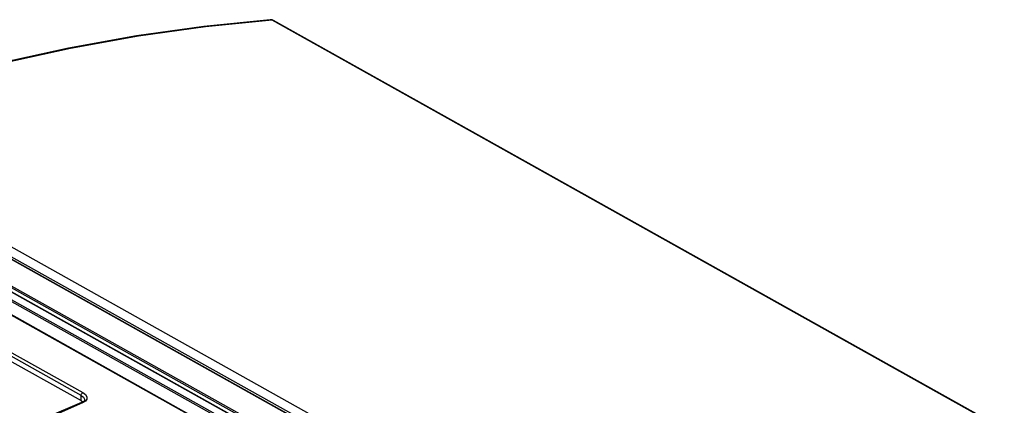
# Model space of a CAD drawing. Extents: x 0 to 420, y 0 to 297.
# Tile 32 of 41: x 353.41 to 370.71, y 144.81 to 151.58. Entities that reach past the tile are written whole.
import ezdxf

# ---------------------------------------------------------------- set-up
doc = ezdxf.new("R2010")
doc.units = 0
doc.header["$LTSCALE"] = 23.1
doc.layers.get('0').update_dxf_attribs({"linetype": 'CONTINUOUS'})

msp = doc.modelspace()

# ---------------------------------------------------------------- linework, layer by layer
at = {"color": 9, "linetype": 'CONTINUOUS'}
for p, q in [((391.76, 132.618), (357.842, 151.573)), ((383.335, 130.781), (349.435, 149.726)), ((349.119, 149.687), (397.439, 122.683)), ((383.279, 130.64), (349.352, 149.6)), ((348.34, 149.381), (366.332, 139.326)), ((348.356, 149.406), (366.372, 139.338)), ((348.5, 149.46), (366.655, 139.314)), ((348.599, 149.478), (366.872, 139.266)), ((348.615, 149.503), (366.888, 139.291)), ((366.08, 139.225), (348.395, 149.109)), ((349.536, 147.815), (354.518, 145.031)), ((354.486, 144.981), (349.504, 147.766)), ((354.486, 144.891), (354.486, 144.981))]:
    msp.add_line(p, q, dxfattribs=at)
at = {"color": 7, "linetype": 'CONTINUOUS'}
for p, q in [((391.785, 132.612), (357.866, 151.568)), ((349.129, 149.687), (397.448, 122.683)), ((348.508, 149.46), (366.657, 139.317)), ((348.411, 149.108), (366.089, 139.229)), ((349.503, 147.676), (354.486, 144.891)), ((354.486, 144.891), (354.517, 144.868)), ((354.502, 144.86), (354.494, 144.856)), ((354.494, 144.856), (354.494, 144.856)), ((354.517, 144.868), (354.502, 144.86))]:
    msp.add_line(p, q, dxfattribs=at)
at = {"color": 9, "linetype": 'CONTINUOUS'}
for points in [[(357.842, 151.573), (356.675, 151.455), (355.494, 151.289), (354.301, 151.073), (353.098, 150.809), (351.885, 150.496), (350.663, 150.135), (349.435, 149.726)], [(357.842, 151.573), (357.831, 151.578), (357.82, 151.58), (357.809, 151.58)], [(357.866, 151.568), (357.863, 151.569), (357.853, 151.572), (357.842, 151.573)], [(354.486, 144.981), (354.489, 144.996), (354.496, 145.012), (354.506, 145.024), (354.518, 145.031)], [(354.518, 145.031), (354.564, 144.996), (354.589, 144.957), (354.587, 144.918), (354.561, 144.882), (354.512, 144.854)], [(354.512, 144.854), (352.091, 143.78), (349.663, 142.532), (347.239, 141.114)], [(354.486, 144.981), (354.526, 144.952), (354.546, 144.919), (354.548, 144.904)], [(354.512, 144.854), (354.497, 144.857), (354.494, 144.856)]]:
    msp.add_lwpolyline(points, dxfattribs=at)
at = {"color": 7, "linetype": 'CONTINUOUS'}
for points in [[(357.809, 151.58), (356.646, 151.464), (355.461, 151.297), (354.264, 151.081), (353.057, 150.816), (351.84, 150.502), (350.614, 150.139)], [(357.866, 151.568), (357.857, 151.572), (357.844, 151.577), (357.83, 151.58), (357.816, 151.581), (357.809, 151.58)], [(354.494, 144.856), (353.284, 144.341), (352.072, 143.782), (350.859, 143.18), (349.645, 142.534), (348.432, 141.845)], [(354.548, 144.904), (354.547, 144.898), (354.544, 144.891), (354.538, 144.884), (354.529, 144.876), (354.517, 144.868)]]:
    msp.add_lwpolyline(points, dxfattribs=at)

doc.saveas('drawing.dxf')
